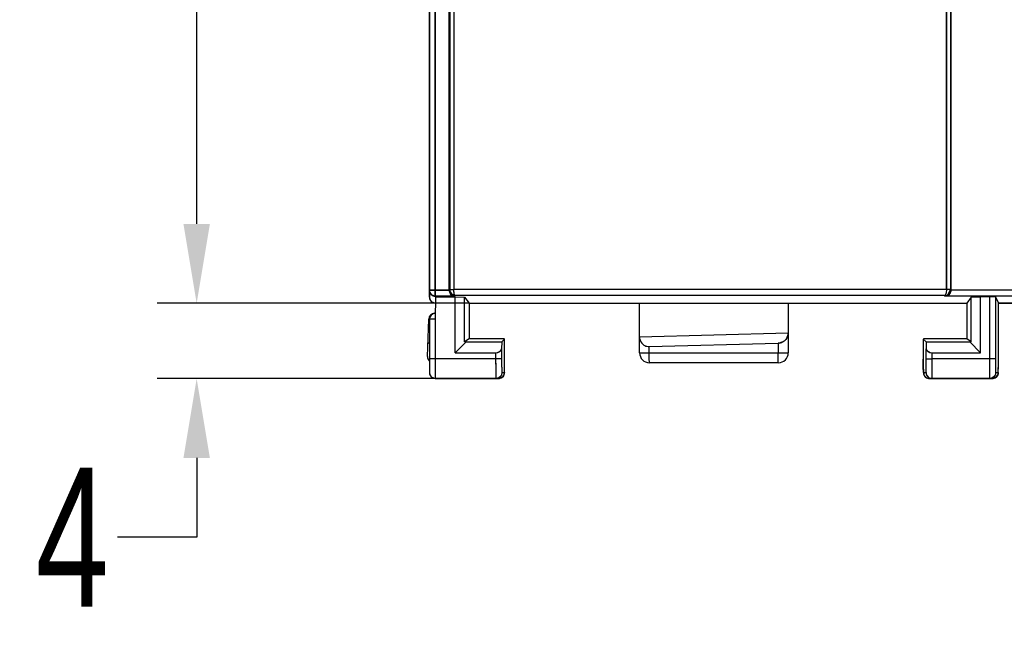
# Model space of a CAD drawing. Header units: millimetres. Extents: x -536 to 1170, y -857 to -283.
# Tile 12 of 38: x 498 to 548, y -564 to -533. Entities that reach past the tile are written whole.
import ezdxf

# ---------------------------------------------------------------- set-up
doc = ezdxf.new("R2010")
doc.units = ezdxf.units.MM
doc.header["$LTSCALE"] = 30.734
doc.header["$PDMODE"] = 3
doc.header["$PDSIZE"] = 2
doc.layers.get('0').update_dxf_attribs({"linetype": 'CONTINUOUS'})
doc.layers.get('Defpoints').update_dxf_attribs({"linetype": 'CONTINUOUS'})
doc.layers.add('标注', color=2, linetype='CONTINUOUS')
doc.styles.get("Standard").update_dxf_attribs({"font": 'txt', "width": 0.707})
doc.dimstyles.get("Standard").update_dxf_attribs({"dimtxt": 7, "dimasz": 4, "dimexe": 2, "dimexo": 0, "dimtad": 0, "dimtih": 1, "dimtoh": 1, "dimdec": 1, "dimdsep": 46, "dimtxsty": 'Standard', "dimcen": 0.09, "dimclrd": 256, "dimclre": 256, "dimclrt": 256, "dimadec": 0, "dimazin": 0, "dimtp": 0.01, "dimtm": 0.01, "dimtfac": 1, "dimtdec": 1, "dimtofl": 0, "dimtmove": 0, "dimatfit": 3, "dimfxl": 0, "dimtolj": 1, "dimarcsym": 0})

# ---------------------------------------------------------------- blocks, each defined once
blk = doc.blocks.new('*D36')
at = {"layer": 'Defpoints', "color": 0}
for p in [(518.828, -377.733), (506.794, -547.733), (520.528, -547.733)]:
    blk.add_point(p, dxfattribs=at)
at = {"layer": '标注', "lineweight": -2}
for p, q in [((518.828, -377.733), (504.794, -377.733)), ((506.794, -381.733), (506.794, -458.608)), ((506.794, -543.733), (506.794, -466.858)), ((520.528, -547.733), (504.794, -547.733))]:
    blk.add_line(p, q, dxfattribs=at)
at = {"layer": '标注'}
for points in [[(507.461, -381.733), (506.127, -381.733), (506.794, -377.733)], [(506.127, -543.733), (507.461, -543.733), (506.794, -547.733)]]:
    blk.add_solid(points, dxfattribs=at)
at = {"layer": '标注', "color": 0, "insert": (506.794, -462.733), "char_height": 7, "attachment_point": 5}
blk.add_mtext('\\A1;170', dxfattribs=at)
blk = doc.blocks.new('*D37')
at = {"layer": 'Defpoints', "color": 0}
for p in [(506.794, -547.733), (520.528, -547.733), (521.884, -551.533)]:
    blk.add_point(p, dxfattribs=at)
at = {"layer": '标注', "lineweight": -2}
for p, q in [((506.794, -543.733), (506.794, -539.733)), ((520.528, -547.733), (504.794, -547.733)), ((521.884, -551.533), (504.794, -551.533)), ((506.794, -555.533), (506.794, -559.533)), ((506.794, -559.533), (502.794, -559.533))]:
    blk.add_line(p, q, dxfattribs=at)
at = {"layer": '标注'}
for points in [[(506.127, -543.733), (507.461, -543.733), (506.794, -547.733)], [(507.461, -555.533), (506.127, -555.533), (506.794, -551.533)]]:
    blk.add_solid(points, dxfattribs=at)
at = {"layer": '标注', "color": 0, "insert": (500.519, -559.533), "char_height": 7, "attachment_point": 5}
blk.add_mtext('\\A1;4', dxfattribs=at)

msp = doc.modelspace()

# ---------------------------------------------------------------- linework, layer by layer
at = {"linetype": 'Continuous'}
for p, q in [((518.828, -377.733), (518.828, -547.405)), ((518.828, -547.38), (518.828, -377.733)), ((518.828, -547.38), (518.828, -377.733)), ((518.528, -378.033), (518.528, -547.433)), ((518.528, -547.433), (518.528, -378.033)), ((544.6, -409.711), (544.6, -547.045)), ((544.6, -547.045), (544.6, -409.711)), ((544.8, -409.911), (544.8, -547.042)), ((544.8, -409.911), (544.8, -547.042)), ((544.828, -409.683), (544.828, -547.07)), ((544.828, -409.883), (544.828, -547.07)), ((519.528, -547.07), (519.528, -411.182)), ((519.528, -547.07), (519.528, -411.182)), ((519.556, -411.21), (519.556, -547.042)), ((519.556, -411.21), (519.556, -547.042)), ((519.756, -411.21), (519.756, -547.045)), ((519.756, -411.21), (519.756, -547.045)), ((518.528, -547.08), (519.528, -547.08)), ((519.528, -547.08), (518.528, -547.08)), ((519.528, -547.07), (519.556, -547.042)), ((519.528, -547.07), (519.556, -547.042)), ((519.63, -547.302), (519.528, -547.07)), ((519.574, -547.042), (519.617, -547.043)), ((519.617, -547.043), (519.756, -547.045)), ((544.6, -547.045), (519.756, -547.045)), ((544.6, -547.045), (519.756, -547.045)), ((519.787, -547.256), (519.756, -547.045)), ((544.739, -547.043), (544.6, -547.045)), ((544.71, -547.257), (544.8, -547.042)), ((544.783, -547.042), (544.739, -547.043)), ((544.828, -547.07), (544.8, -547.042)), ((544.828, -547.07), (544.8, -547.042)), ((566.929, -547.08), (544.828, -547.08)), ((518.616, -547.292), (518.828, -547.38)), ((518.616, -547.645), (518.828, -547.733)), ((518.833, -547.405), (518.816, -548.54)), ((518.833, -547.405), (518.816, -548.54)), ((518.833, -547.405), (518.816, -548.54)), ((519.818, -547.38), (518.828, -547.38)), ((519.818, -547.38), (518.828, -547.38)), ((519.818, -547.38), (518.828, -547.38)), ((518.828, -547.405), (519.828, -547.405)), ((518.828, -547.405), (519.828, -547.405)), ((519.646, -547.257), (519.853, -547.345)), ((519.817, -547.32), (519.787, -547.256)), ((519.818, -547.38), (519.853, -547.345)), ((519.818, -547.38), (519.853, -547.345)), ((519.818, -547.38), (519.853, -547.345)), ((519.828, -547.405), (520.299, -547.428)), ((519.828, -547.405), (520.299, -547.428)), ((519.828, -550.233), (519.828, -547.405)), ((519.828, -550.233), (519.828, -547.405)), ((544.503, -547.345), (519.853, -547.345)), ((544.503, -547.345), (519.853, -547.345)), ((544.503, -547.345), (519.853, -547.345)), ((520.299, -547.428), (520.528, -547.733)), ((520.299, -547.428), (520.528, -547.733)), ((520.302, -549.684), (520.299, -547.428)), ((520.302, -549.684), (520.299, -547.428)), ((544.528, -547.37), (544.503, -547.345)), ((544.539, -547.32), (544.504, -547.345)), ((567.229, -547.37), (544.528, -547.37)), ((544.538, -547.38), (544.528, -547.37)), ((544.722, -547.306), (544.538, -547.38)), ((567.224, -547.38), (544.538, -547.38)), ((544.57, -547.256), (544.539, -547.32)), ((545.857, -547.428), (545.628, -547.733)), ((545.857, -547.428), (545.628, -547.733)), ((545.855, -549.684), (545.857, -547.428)), ((545.855, -549.684), (545.857, -547.428)), ((545.857, -547.428), (546.328, -547.405)), ((545.857, -547.428), (546.328, -547.405)), ((546.769, -547.405), (546.328, -547.405)), ((546.769, -547.405), (546.328, -547.405)), ((546.328, -550.233), (546.328, -547.405)), ((546.328, -550.233), (546.328, -547.405)), ((546.769, -547.405), (546.769, -547.38)), ((546.769, -547.405), (546.771, -550.533)), ((546.769, -547.405), (546.771, -550.533)), ((547.069, -547.415), (547.223, -547.722)), ((547.069, -547.415), (547.223, -547.722)), ((547.069, -547.415), (547.071, -550.533)), ((547.069, -547.415), (547.071, -550.533)), ((520.528, -547.733), (545.628, -547.733)), ((520.528, -547.733), (545.628, -547.733)), ((520.528, -547.733), (545.628, -547.733)), ((520.528, -547.733), (520.528, -549.533)), ((520.528, -547.733), (520.528, -549.533)), ((520.528, -547.733), (520.528, -549.533)), ((529.128, -550.233), (529.128, -547.733)), ((536.628, -547.733), (536.628, -549.233)), ((536.628, -547.733), (536.628, -550.233)), ((545.628, -547.733), (545.628, -549.533)), ((545.628, -547.733), (545.628, -549.533)), ((545.628, -547.733), (545.628, -549.533)), ((547.223, -547.722), (574.228, -547.722)), ((547.223, -550.557), (547.223, -547.722)), ((547.223, -550.693), (547.223, -547.722)), ((574.228, -547.733), (547.223, -547.733)), ((574.228, -547.733), (547.223, -547.733)), ((518.434, -550.422), (518.5, -548.531)), ((518.828, -548.538), (518.528, -548.538)), ((518.828, -548.538), (518.528, -548.538)), ((518.528, -548.538), (518.528, -551.233)), ((518.528, -548.538), (518.528, -551.233)), ((518.822, -548.538), (518.828, -550.533)), ((518.822, -548.538), (518.828, -550.533)), ((518.828, -548.538), (518.828, -551.533)), ((520.528, -549.533), (520.302, -549.684)), ((520.528, -549.533), (520.302, -549.684)), ((522.023, -549.533), (520.528, -549.533)), ((522.023, -549.533), (520.528, -549.533)), ((522.023, -549.533), (520.528, -549.533)), ((522.237, -549.534), (522.023, -549.533)), ((522.323, -549.538), (522.179, -549.682)), ((522.323, -549.538), (522.179, -549.682)), ((522.323, -550.557), (522.323, -549.538)), ((522.323, -550.693), (522.323, -549.538)), ((529.128, -549.429), (536.628, -549.233)), ((543.519, -549.534), (543.433, -549.538)), ((543.433, -549.538), (543.577, -549.682)), ((543.433, -549.538), (543.577, -549.682)), ((543.433, -549.538), (543.433, -550.594)), ((543.433, -549.538), (543.433, -550.557)), ((543.433, -549.538), (543.433, -550.557)), ((545.628, -549.533), (543.733, -549.533)), ((545.628, -549.533), (543.733, -549.533)), ((545.628, -549.533), (543.733, -549.533)), ((545.855, -549.684), (545.628, -549.533)), ((545.855, -549.684), (545.628, -549.533)), ((520.379, -549.682), (519.828, -550.233)), ((520.379, -549.682), (519.828, -550.233)), ((520.379, -549.682), (520.302, -549.684)), ((520.379, -549.682), (520.302, -549.684)), ((520.379, -549.682), (522.179, -549.682)), ((520.379, -549.682), (522.179, -549.682)), ((522.179, -549.682), (522.171, -550.027)), ((522.179, -549.682), (522.171, -550.027)), ((522.171, -550.027), (522.171, -550.533)), ((522.171, -550.027), (522.171, -550.533)), ((529.615, -549.917), (536.115, -549.747)), ((529.615, -550.233), (529.615, -549.917)), ((536.115, -549.747), (536.115, -550.233)), ((536.115, -549.747), (536.115, -550.233)), ((543.577, -549.682), (545.777, -549.682)), ((543.577, -549.682), (545.777, -549.682)), ((543.577, -549.682), (543.586, -550.027)), ((543.577, -549.682), (543.586, -550.027)), ((543.585, -550.533), (543.586, -550.027)), ((543.585, -550.533), (543.586, -550.027)), ((545.777, -549.682), (545.855, -549.684)), ((545.777, -549.682), (545.855, -549.684)), ((546.328, -550.233), (545.777, -549.682)), ((546.328, -550.233), (545.777, -549.682)), ((521.871, -550.533), (518.528, -550.533)), ((522.171, -550.533), (518.528, -550.533)), ((518.828, -550.533), (518.828, -551.533)), ((518.828, -550.533), (518.828, -551.533)), ((519.828, -550.233), (521.871, -550.233)), ((519.828, -550.233), (521.871, -550.233)), ((521.871, -550.233), (521.871, -550.533)), ((521.871, -550.233), (521.871, -550.533)), ((522.171, -550.533), (521.871, -550.533)), ((521.871, -550.533), (521.871, -550.728)), ((522.323, -550.557), (522.323, -550.557)), ((522.323, -550.69), (522.323, -550.557)), ((529.128, -550.233), (536.628, -550.233)), ((529.128, -550.233), (536.115, -550.233)), ((543.433, -550.557), (543.433, -550.557)), ((543.434, -550.661), (543.433, -550.557)), ((543.433, -550.594), (543.434, -550.826)), ((543.585, -550.533), (543.885, -550.533)), ((543.585, -550.533), (543.885, -550.533)), ((543.585, -550.669), (543.585, -550.533)), ((543.883, -551.12), (543.885, -550.533)), ((543.885, -550.233), (546.328, -550.233)), ((543.885, -550.233), (546.328, -550.233)), ((543.885, -550.533), (543.885, -550.233)), ((543.885, -550.533), (543.885, -550.233)), ((546.771, -550.533), (543.885, -550.533)), ((547.071, -550.533), (543.885, -550.533)), ((547.071, -550.533), (546.771, -550.533)), ((546.771, -550.533), (546.771, -550.728)), ((547.223, -550.557), (547.223, -550.557)), ((547.223, -550.69), (547.223, -550.557)), ((521.871, -550.728), (521.872, -550.916)), ((521.872, -550.916), (521.873, -551.089)), ((521.873, -551.089), (521.875, -551.24)), ((522.171, -550.669), (522.172, -550.801)), ((522.172, -550.801), (522.173, -550.922)), ((522.173, -550.922), (522.175, -551.028)), ((522.175, -551.028), (522.177, -551.115)), ((522.177, -551.115), (522.178, -551.15)), ((522.317, -551.155), (522.318, -551.102)), ((522.317, -551.154), (522.318, -551.12)), ((522.318, -551.12), (522.319, -551.036)), ((522.318, -551.102), (522.319, -551.039)), ((522.319, -551.039), (522.321, -550.885)), ((522.319, -551.036), (522.321, -550.934)), ((522.321, -550.885), (522.323, -550.693)), ((522.321, -550.934), (522.322, -550.818)), ((522.322, -550.818), (522.323, -550.69)), ((536.128, -550.733), (529.628, -550.733)), ((543.434, -550.69), (543.434, -550.818)), ((543.434, -550.818), (543.435, -550.934)), ((543.434, -550.826), (543.436, -551.011)), ((543.435, -550.934), (543.437, -551.036)), ((543.436, -551.011), (543.438, -551.084)), ((543.437, -551.036), (543.439, -551.12)), ((543.438, -551.084), (543.439, -551.143)), ((543.439, -551.12), (543.44, -551.154)), ((543.578, -551.15), (543.58, -551.115)), ((543.58, -551.115), (543.581, -551.028)), ((543.581, -551.028), (543.583, -550.922)), ((543.583, -550.922), (543.584, -550.801)), ((543.584, -550.801), (543.585, -550.669)), ((546.771, -550.728), (546.772, -550.916)), ((546.772, -550.916), (546.773, -551.089)), ((546.773, -551.089), (546.775, -551.24)), ((547.071, -550.669), (547.072, -550.801)), ((547.072, -550.801), (547.073, -550.922)), ((547.073, -550.922), (547.075, -551.028)), ((547.075, -551.028), (547.077, -551.115)), ((547.077, -551.115), (547.078, -551.15)), ((547.217, -551.155), (547.218, -551.102)), ((547.217, -551.154), (547.218, -551.12)), ((547.218, -551.12), (547.219, -551.036)), ((547.218, -551.102), (547.219, -551.039)), ((547.219, -551.039), (547.221, -550.885)), ((547.219, -551.036), (547.221, -550.934)), ((547.221, -550.885), (547.223, -550.693)), ((547.221, -550.934), (547.222, -550.818)), ((547.222, -550.818), (547.223, -550.69)), ((518.616, -551.445), (518.828, -551.533)), ((522.011, -551.533), (518.828, -551.533)), ((518.828, -551.533), (522.011, -551.533)), ((518.828, -551.533), (522.011, -551.533)), ((521.875, -551.24), (521.877, -551.365)), ((521.877, -551.365), (521.878, -551.415)), ((521.878, -551.415), (521.879, -551.457)), ((521.879, -551.457), (521.88, -551.49)), ((521.88, -551.49), (521.881, -551.514)), ((522.026, -551.497), (521.884, -551.533)), ((522.011, -551.533), (522.059, -551.529)), ((522.011, -551.533), (522.059, -551.529)), ((522.141, -551.387), (522.026, -551.497)), ((522.231, -551.437), (522.034, -551.532)), ((522.059, -551.529), (522.155, -551.496)), ((522.059, -551.529), (522.155, -551.496)), ((522.155, -551.496), (522.23, -551.438)), ((522.178, -551.15), (522.179, -551.179)), ((522.179, -551.179), (522.18, -551.203)), ((522.184, -551.233), (522.311, -551.233)), ((522.184, -551.233), (522.311, -551.233)), ((522.23, -551.438), (522.28, -551.367)), ((522.28, -551.367), (522.304, -551.3)), ((522.304, -551.3), (522.311, -551.257)), ((522.311, -551.257), (522.314, -551.228)), ((522.314, -551.204), (522.316, -551.182)), ((522.314, -551.228), (522.315, -551.196)), ((522.315, -551.196), (522.317, -551.155)), ((522.316, -551.182), (522.317, -551.154)), ((543.439, -551.143), (543.441, -551.19)), ((543.44, -551.154), (543.441, -551.182)), ((543.441, -551.182), (543.442, -551.204)), ((543.441, -551.19), (543.443, -551.226)), ((543.443, -551.226), (543.445, -551.259)), ((543.445, -551.233), (543.573, -551.233)), ((543.445, -551.233), (543.573, -551.233)), ((543.445, -551.233), (543.573, -551.233)), ((543.445, -551.259), (543.454, -551.307)), ((543.454, -551.307), (543.48, -551.373)), ((543.48, -551.373), (543.53, -551.442)), ((543.53, -551.442), (543.605, -551.498)), ((543.576, -551.203), (543.577, -551.179)), ((543.577, -551.179), (543.578, -551.15)), ((543.605, -551.498), (543.7, -551.53)), ((543.612, -551.382), (543.721, -551.492)), ((543.7, -551.53), (543.745, -551.533)), ((543.7, -551.53), (543.745, -551.533)), ((543.721, -551.492), (543.873, -551.533)), ((543.721, -551.492), (543.873, -551.533)), ((546.911, -551.533), (543.745, -551.533)), ((543.745, -551.533), (546.911, -551.533)), ((543.873, -551.533), (546.911, -551.533)), ((543.875, -551.505), (543.876, -551.483)), ((546.775, -551.24), (546.777, -551.365)), ((546.777, -551.365), (546.778, -551.415)), ((546.778, -551.415), (546.779, -551.457)), ((546.779, -551.457), (546.78, -551.49)), ((546.78, -551.49), (546.781, -551.514)), ((546.926, -551.497), (546.784, -551.533)), ((546.911, -551.533), (546.959, -551.529)), ((546.911, -551.533), (546.959, -551.529)), ((547.041, -551.387), (546.926, -551.497)), ((547.131, -551.437), (546.934, -551.532)), ((546.959, -551.529), (547.055, -551.496)), ((546.959, -551.529), (547.055, -551.496)), ((547.055, -551.496), (547.13, -551.438)), ((547.078, -551.15), (547.079, -551.179)), ((547.079, -551.179), (547.08, -551.203)), ((547.084, -551.233), (547.211, -551.233)), ((547.084, -551.233), (547.211, -551.233)), ((547.13, -551.438), (547.18, -551.367)), ((547.18, -551.367), (547.204, -551.3)), ((547.204, -551.3), (547.211, -551.257)), ((547.211, -551.257), (547.214, -551.228)), ((547.214, -551.204), (547.216, -551.182)), ((547.214, -551.228), (547.215, -551.196)), ((547.215, -551.196), (547.217, -551.155)), ((547.216, -551.182), (547.217, -551.154))]:
    msp.add_line(p, q, dxfattribs=at)
for points in [[(522.322, -550.794), (522.323, -550.693), (522.323, -550.584), (522.323, -550.557)], [(543.433, -550.557), (543.433, -550.594), (543.434, -550.715), (543.434, -550.826)], [(547.222, -550.794), (547.223, -550.693), (547.223, -550.584), (547.223, -550.557)], [(522.155, -551.496), (522.23, -551.438), (522.28, -551.367), (522.304, -551.3), (522.311, -551.257), (522.314, -551.228), (522.315, -551.196), (522.317, -551.155), (522.318, -551.102)], [(522.318, -551.102), (522.319, -551.039), (522.32, -550.967), (522.321, -550.885), (522.322, -550.794)], [(543.434, -550.826), (543.435, -550.925), (543.436, -551.011), (543.438, -551.084), (543.439, -551.143), (543.441, -551.19), (543.443, -551.226), (543.445, -551.259), (543.454, -551.307), (543.48, -551.373)], [(547.055, -551.496), (547.13, -551.438), (547.18, -551.367), (547.204, -551.3), (547.211, -551.257), (547.214, -551.228), (547.215, -551.196), (547.217, -551.155), (547.218, -551.102)], [(547.218, -551.102), (547.219, -551.039), (547.22, -550.967), (547.221, -550.885), (547.222, -550.794)], [(543.48, -551.373), (543.53, -551.442), (543.605, -551.498), (543.7, -551.53)]]:
    msp.add_lwpolyline(points, dxfattribs=at)
for centre, radius, start, end in [((518.828, -547.08), 0.3, 179.9997, 270.0352), ((544.528, -547.07), 0.3, 269.9688, 0.0312), ((518.828, -547.433), 0.3, 180, 270), ((518.8, -548.541), 0.3, 92, 178), ((518.828, -548.538), 0.3, 91.5, 180), ((518.734, -550.433), 0.3, 178, 224.6186), ((553.339, -550.533), 31.168, 180.0001, 180.2514), ((529.628, -550.233), 0.5, 180, 270), ((536.128, -550.233), 0.5, 270, 0), ((573.004, -550.557), 29.571, 180, 180.2581), ((578.239, -550.533), 31.168, 180.0001, 180.2514), ((518.828, -551.233), 0.3, 180, 270), ((521.885, -551.233), 0.3, 293.7764, 298.1019), ((522.011, -551.242), 0.291, 270.0136, 274.5513), ((543.745, -551.24), 0.293, 263.366, 269.9718), ((546.785, -551.233), 0.3, 293.7764, 298.1019), ((546.911, -551.242), 0.291, 270.0136, 274.5513)]:
    msp.add_arc(centre, radius, start, end, dxfattribs=at)
for centre, ratio, start_param, end_param in [((546.769, -547.415), 0.034921, 0.017464, 1.570818), ((522.023, -549.538), 0.017476, -0.017453, 1.570796), ((543.733, -549.538), 0.017476, 1.570796, 3.159046), ((543.733, -549.538), 0.017476, 1.570796, 3.159046), ((521.871, -550.023), 0.7, -1.56996, -0.016607), ((543.886, -550.023), 0.7, -3.124986, -1.571632)]:
    msp.add_ellipse(centre, major_axis=(0.3, 0), ratio=ratio, start_param=start_param, end_param=end_param, dxfattribs=at)
for points in [[(518.528, -547.08), (518.528, -547.157), (518.562, -547.238), (518.616, -547.292)], [(519.556, -547.042), (519.556, -547.12), (519.591, -547.202), (519.646, -547.257)], [(544.6, -547.045), (544.599, -547.116), (544.591, -547.188), (544.57, -547.256)], [(544.828, -547.08), (544.828, -547.163), (544.785, -547.251), (544.722, -547.306)], [(518.528, -547.433), (518.528, -547.509), (518.562, -547.591), (518.616, -547.645)], [(519.818, -547.38), (519.75, -547.377), (519.68, -547.348), (519.63, -547.302)], [(519.853, -547.345), (519.838, -547.343), (519.826, -547.332), (519.817, -547.32)], [(544.504, -547.345), (544.578, -547.344), (544.657, -547.31), (544.71, -547.257)], [(518.82, -548.238), (518.681, -548.242), (518.528, -548.399), (518.528, -548.538)], [(522.323, -549.538), (522.343, -549.518), (522.266, -549.535), (522.237, -549.534)], [(543.733, -549.533), (543.662, -549.533), (543.591, -549.533), (543.519, -549.534)], [(521.871, -550.233), (521.992, -550.233), (522.168, -550.148), (522.171, -550.027)], [(543.586, -550.027), (543.588, -550.148), (543.764, -550.233), (543.885, -550.233)], [(543.876, -551.483), (543.881, -551.362), (543.882, -551.241), (543.883, -551.12)], [(518.528, -551.233), (518.528, -551.309), (518.562, -551.391), (518.616, -551.445)], [(522.005, -551.507), (521.967, -551.524), (521.925, -551.533), (521.884, -551.533)], [(522.011, -551.533), (522.019, -551.533), (522.026, -551.533), (522.034, -551.532)], [(522.184, -551.233), (522.184, -551.286), (522.168, -551.341), (522.141, -551.387)], [(522.311, -551.233), (522.311, -551.306), (522.281, -551.383), (522.231, -551.437)], [(543.445, -551.233), (543.445, -551.283), (543.459, -551.336), (543.484, -551.38)], [(543.484, -551.38), (543.508, -551.423), (543.544, -551.461), (543.587, -551.488)], [(543.573, -551.233), (543.573, -551.284), (543.587, -551.337), (543.612, -551.382)], [(543.587, -551.488), (543.624, -551.511), (543.668, -551.526), (543.711, -551.531)], [(543.587, -551.488), (543.624, -551.511), (543.668, -551.526), (543.712, -551.531)], [(543.712, -551.531), (543.723, -551.532), (543.734, -551.533), (543.745, -551.533)], [(546.905, -551.507), (546.867, -551.524), (546.825, -551.533), (546.784, -551.533)], [(546.911, -551.533), (546.919, -551.533), (546.926, -551.533), (546.934, -551.532)], [(547.084, -551.233), (547.084, -551.286), (547.068, -551.341), (547.041, -551.387)], [(547.211, -551.233), (547.211, -551.306), (547.181, -551.383), (547.131, -551.437)]]:
    msp.add_open_spline(points, degree=3, dxfattribs=at)
for points, knots in [([(519.818, -547.38), (519.75, -547.377), (519.596, -547.314), (519.528, -547.154), (519.528, -547.07)], [0, 0, 0, 0, 0.445302, 1, 1, 1, 1]), ([(519.556, -547.042), (519.562, -547.042), (519.582, -547.042), (519.649, -547.045), (519.71, -547.045), (519.756, -547.045)], [0, 0, 0, 0, 0.086075, 0.3049, 1, 1, 1, 1]), ([(519.556, -547.042), (519.556, -547.12), (519.62, -547.279), (519.778, -547.344), (519.853, -547.345)], [0, 0, 0, 0, 0.509721, 1, 1, 1, 1]), ([(519.853, -547.345), (519.838, -547.343), (519.807, -547.314), (519.768, -547.213), (519.757, -547.116), (519.756, -547.045)], [0, 0, 0, 0, 0.131919, 0.348863, 1, 1, 1, 1]), ([(544.503, -547.345), (544.578, -547.344), (544.736, -547.279), (544.8, -547.12), (544.8, -547.042)], [0, 0, 0, 0, 0.49059, 1, 1, 1, 1]), ([(544.6, -547.045), (544.599, -547.116), (544.588, -547.213), (544.549, -547.314), (544.518, -547.343), (544.503, -547.345)], [0, 0, 0, 0, 0.650729, 0.867903, 1, 1, 1, 1]), ([(544.8, -547.042), (544.794, -547.042), (544.774, -547.042), (544.707, -547.045), (544.646, -547.045), (544.6, -547.045)], [0, 0, 0, 0, 0.086075, 0.304899, 1, 1, 1, 1]), ([(547.069, -547.415), (547.056, -547.388), (546.92, -547.431), (546.839, -547.405), (546.769, -547.405)], [0, 0, 0, 0, 0.299668, 1, 1, 1, 1]), ([(518.5, -548.531), (518.5, -548.532), (518.511, -548.533), (518.516, -548.535), (518.521, -548.535)], [0, 0, 0, 0, 0.265056, 1, 1, 1, 1]), ([(529.125, -549.429), (529.125, -549.542), (529.188, -549.729), (529.394, -549.889), (529.539, -549.919), (529.615, -549.917)], [0, 0, 0, 0, 0.44322, 0.701841, 1, 1, 1, 1]), ([(536.115, -549.747), (536.193, -549.745), (536.34, -549.706), (536.506, -549.572), (536.603, -549.409), (536.628, -549.29), (536.628, -549.233)], [0, 0, 0, 0, 0.293359, 0.552886, 0.784175, 1, 1, 1, 1]), ([(536.628, -549.226), (536.628, -549.245), (536.625, -549.282), (536.616, -549.335), (536.602, -549.385), (536.577, -549.448), (536.535, -549.521), (536.475, -549.592), (536.428, -549.631), (536.405, -549.648)], [0, 0, 0, 0, 0.103448, 0.206897, 0.310345, 0.413793, 0.62069, 0.827586, 1, 1, 1, 1]), ([(518.522, -549.756), (518.513, -549.755), (518.497, -549.753), (518.476, -549.752), (518.466, -549.749), (518.458, -549.748), (518.458, -549.747)], [0, 0, 0, 0, 0.424909, 0.736965, 0.929754, 1, 1, 1, 1]), ([(536.405, -549.648), (536.401, -549.651), (536.369, -549.673), (536.305, -549.708), (536.212, -549.737), (536.149, -549.746), (536.115, -549.747)], [0, 0, 0, 0, 0.052632, 0.368421, 0.684211, 1, 1, 1, 1]), ([(521.871, -550.533), (521.871, -550.598), (521.871, -550.726), (521.872, -550.911), (521.873, -551.082), (521.875, -551.231), (521.876, -551.34), (521.878, -551.412), (521.879, -551.454), (521.88, -551.486), (521.88, -551.512), (521.883, -551.523), (521.882, -551.533), (521.884, -551.533)], [0, 0, 0, 0, 0.195195, 0.38283, 0.555681, 0.70713, 0.831391, 0.881797, 0.923721, 0.956763, 0.980609, 0.995042, 1, 1, 1, 1]), ([(522.171, -550.533), (522.171, -550.578), (522.171, -550.668), (522.172, -550.797), (522.173, -550.917), (522.175, -551.022), (522.176, -551.098), (522.178, -551.148), (522.179, -551.178), (522.18, -551.2), (522.181, -551.218), (522.183, -551.226), (522.182, -551.233), (522.184, -551.233)], [0, 0, 0, 0, 0.195143, 0.382728, 0.555532, 0.706942, 0.831176, 0.881576, 0.9235, 0.95655, 0.980417, 0.994896, 1, 1, 1, 1]), ([(522.311, -551.233), (522.312, -551.233), (522.312, -551.226), (522.314, -551.219), (522.314, -551.202), (522.316, -551.18), (522.317, -551.152), (522.318, -551.103), (522.32, -551.03), (522.321, -550.929), (522.322, -550.814), (522.323, -550.688), (522.323, -550.602), (522.323, -550.557)], [0, 0, 0, 0, 0.005095, 0.019457, 0.043103, 0.075897, 0.117519, 0.167567, 0.291143, 0.442001, 0.614737, 0.803291, 1, 1, 1, 1]), ([(529.628, -550.733), (529.627, -550.733), (529.627, -550.728), (529.625, -550.722), (529.624, -550.71), (529.622, -550.685), (529.621, -550.643), (529.619, -550.582), (529.617, -550.507), (529.615, -550.389), (529.615, -550.297), (529.615, -550.233)], [0, 0, 0, 0, 0.005468, 0.02008, 0.043981, 0.077047, 0.169487, 0.293649, 0.444988, 0.617781, 1, 1, 1, 1]), ([(536.128, -550.733), (536.127, -550.733), (536.127, -550.728), (536.125, -550.722), (536.124, -550.71), (536.122, -550.685), (536.121, -550.643), (536.119, -550.582), (536.117, -550.507), (536.115, -550.389), (536.115, -550.297), (536.115, -550.233)], [0, 0, 0, 0, 0.005469, 0.020085, 0.043992, 0.077065, 0.169543, 0.293722, 0.445033, 0.617793, 1, 1, 1, 1]), ([(543.433, -550.557), (543.433, -550.602), (543.434, -550.688), (543.434, -550.814), (543.435, -550.93), (543.437, -551.03), (543.438, -551.103), (543.44, -551.152), (543.441, -551.18), (543.442, -551.202), (543.442, -551.219), (543.444, -551.226), (543.444, -551.233), (543.445, -551.233)], [0, 0, 0, 0, 0.196966, 0.385308, 0.558096, 0.709005, 0.832525, 0.882564, 0.924157, 0.956928, 0.980584, 0.994932, 1, 1, 1, 1]), ([(543.573, -551.233), (543.574, -551.233), (543.574, -551.226), (543.576, -551.218), (543.576, -551.2), (543.578, -551.178), (543.579, -551.148), (543.58, -551.098), (543.582, -551.021), (543.583, -550.917), (543.584, -550.797), (543.585, -550.668), (543.585, -550.578), (543.585, -550.533)], [0, 0, 0, 0, 0.005135, 0.019629, 0.043489, 0.076569, 0.118531, 0.168948, 0.29326, 0.444643, 0.617402, 0.805151, 1, 1, 1, 1]), ([(543.876, -551.483), (543.881, -551.362), (543.883, -551.045), (543.885, -550.729), (543.885, -550.533)], [0, 0, 0, 0, 0.382476, 1, 1, 1, 1]), ([(546.771, -550.533), (546.771, -550.598), (546.771, -550.726), (546.772, -550.911), (546.773, -551.082), (546.775, -551.231), (546.776, -551.34), (546.778, -551.412), (546.779, -551.454), (546.78, -551.486), (546.78, -551.512), (546.783, -551.523), (546.782, -551.533), (546.784, -551.533)], [0, 0, 0, 0, 0.195195, 0.38283, 0.555681, 0.70713, 0.831391, 0.881797, 0.923721, 0.956763, 0.980609, 0.995042, 1, 1, 1, 1]), ([(547.071, -550.533), (547.071, -550.578), (547.071, -550.668), (547.072, -550.797), (547.073, -550.917), (547.075, -551.022), (547.076, -551.098), (547.078, -551.148), (547.079, -551.178), (547.08, -551.2), (547.081, -551.218), (547.083, -551.226), (547.082, -551.233), (547.084, -551.233)], [0, 0, 0, 0, 0.195143, 0.382728, 0.555532, 0.706942, 0.831176, 0.881576, 0.9235, 0.95655, 0.980417, 0.994896, 1, 1, 1, 1]), ([(547.211, -551.233), (547.212, -551.233), (547.212, -551.226), (547.214, -551.219), (547.214, -551.202), (547.216, -551.18), (547.217, -551.152), (547.218, -551.103), (547.22, -551.03), (547.221, -550.929), (547.222, -550.814), (547.223, -550.688), (547.223, -550.602), (547.223, -550.557)], [0, 0, 0, 0, 0.005095, 0.019457, 0.043103, 0.075897, 0.117519, 0.167567, 0.291143, 0.442001, 0.614737, 0.803291, 1, 1, 1, 1]), ([(543.445, -551.233), (543.445, -551.233), (543.444, -551.229), (543.442, -551.214), (543.441, -551.192), (543.44, -551.161), (543.439, -551.121), (543.437, -551.07), (543.436, -551.006), (543.435, -550.924), (543.434, -550.823), (543.434, -550.73), (543.434, -550.674), (543.434, -550.661)], [0, 0, 0, 0, 0.097349, 0.194699, 0.292048, 0.389398, 0.486747, 0.584096, 0.681446, 0.778795, 0.876145, 0.973494, 1, 1, 1, 1]), ([(522.184, -551.233), (522.184, -551.286), (522.154, -551.395), (522.073, -551.472), (522.026, -551.497)], [0, 0, 0, 0, 0.500019, 1, 1, 1, 1]), ([(522.311, -551.233), (522.311, -551.306), (522.254, -551.457), (522.107, -551.526), (522.034, -551.532)], [0, 0, 0, 0, 0.499843, 1, 1, 1, 1]), ([(543.445, -551.233), (543.445, -551.283), (543.471, -551.385), (543.544, -551.461), (543.587, -551.488)], [0, 0, 0, 0, 0.499999, 1, 1, 1, 1]), ([(543.573, -551.233), (543.573, -551.284), (543.6, -551.389), (543.676, -551.466), (543.721, -551.492)], [0, 0, 0, 0, 0.500014, 1, 1, 1, 1]), ([(543.573, -551.233), (543.573, -551.234), (543.573, -551.237), (543.573, -551.241), (543.573, -551.244), (543.573, -551.246), (543.573, -551.247), (543.573, -551.25), (543.573, -551.253), (543.574, -551.256), (543.574, -551.26), (543.574, -551.263), (543.575, -551.267), (543.575, -551.27), (543.575, -551.272), (543.576, -551.275), (543.576, -551.278), (543.577, -551.282), (543.577, -551.285), (543.577, -551.286), (543.578, -551.288), (543.578, -551.29), (543.579, -551.292), (543.579, -551.294), (543.579, -551.296), (543.58, -551.298), (543.58, -551.298), (543.58, -551.299), (543.58, -551.3), (543.581, -551.303), (543.582, -551.307), (543.583, -551.31), (543.583, -551.312)], [0, 0, 0, 0, 0.0625, 0.125, 0.15625, 0.171875, 0.1875, 0.21875, 0.25, 0.3125, 0.34375, 0.375, 0.4375, 0.46875, 0.5, 0.53125, 0.5625, 0.625, 0.65625, 0.671875, 0.6875, 0.71875, 0.75, 0.78125, 0.8125, 0.828125, 0.835938, 0.84375, 0.859375, 0.875, 0.9375, 1, 1, 1, 1]), ([(543.583, -551.312), (543.584, -551.314), (543.584, -551.316), (543.585, -551.319), (543.586, -551.321), (543.586, -551.322), (543.587, -551.323), (543.587, -551.324), (543.587, -551.325), (543.587, -551.326), (543.588, -551.327), (543.588, -551.328), (543.589, -551.33), (543.589, -551.33), (543.589, -551.331), (543.589, -551.332), (543.59, -551.332), (543.59, -551.334), (543.591, -551.335), (543.591, -551.338), (543.592, -551.34), (543.593, -551.341), (543.593, -551.342), (543.593, -551.343), (543.594, -551.343), (543.594, -551.344), (543.594, -551.345), (543.595, -551.347), (543.596, -551.349), (543.596, -551.35)], [0, 0, 0, 0, 0.125, 0.1875, 0.25, 0.28125, 0.3125, 0.328125, 0.34375, 0.375, 0.40625, 0.4375, 0.46875, 0.484375, 0.5, 0.515625, 0.53125, 0.5625, 0.625, 0.6875, 0.75, 0.78125, 0.8125, 0.828125, 0.84375, 0.859375, 0.875, 0.9375, 1, 1, 1, 1]), ([(543.596, -551.35), (543.598, -551.353), (543.601, -551.359), (543.604, -551.366), (543.606, -551.37), (543.608, -551.374), (543.609, -551.376), (543.61, -551.378), (543.61, -551.378), (543.611, -551.379), (543.611, -551.38), (543.613, -551.383), (543.615, -551.387), (543.619, -551.392), (543.622, -551.397), (543.624, -551.401), (543.626, -551.404), (543.627, -551.405), (543.627, -551.405), (543.628, -551.406), (543.629, -551.408), (543.63, -551.41), (543.633, -551.413), (543.636, -551.416), (543.639, -551.42), (543.641, -551.423), (543.643, -551.426), (543.645, -551.428), (543.646, -551.429), (543.646, -551.43), (543.647, -551.43), (543.647, -551.431), (543.648, -551.432), (543.649, -551.433), (543.651, -551.435), (543.653, -551.437), (543.656, -551.44), (543.659, -551.443), (543.663, -551.447), (543.666, -551.45), (543.668, -551.452), (543.669, -551.453), (543.67, -551.454), (543.67, -551.454), (543.671, -551.455), (543.674, -551.457), (543.677, -551.46), (543.681, -551.464), (543.686, -551.467), (543.689, -551.47), (543.692, -551.472), (543.693, -551.473), (543.693, -551.473), (543.694, -551.474), (543.696, -551.475), (543.698, -551.476), (543.701, -551.479), (543.706, -551.482), (543.712, -551.486), (543.718, -551.49), (543.721, -551.492)], [0, 0, 0, 0, 0.0625, 0.09375, 0.125, 0.140625, 0.15625, 0.164062, 0.167969, 0.171875, 0.179688, 0.1875, 0.21875, 0.25, 0.28125, 0.3125, 0.320312, 0.328125, 0.332031, 0.335938, 0.34375, 0.359375, 0.375, 0.40625, 0.4375, 0.453125, 0.46875, 0.484375, 0.492188, 0.496094, 0.5, 0.503906, 0.507812, 0.515625, 0.53125, 0.546875, 0.5625, 0.59375, 0.625, 0.640625, 0.65625, 0.664062, 0.667969, 0.671875, 0.679688, 0.6875, 0.71875, 0.75, 0.78125, 0.8125, 0.820312, 0.828125, 0.832031, 0.835938, 0.84375, 0.859375, 0.875, 0.90625, 0.9375, 1, 1, 1, 1]), ([(543.721, -551.492), (543.724, -551.493), (543.728, -551.496), (543.734, -551.499), (543.738, -551.501), (543.741, -551.502), (543.742, -551.503), (543.744, -551.504), (543.745, -551.505), (543.748, -551.506), (543.752, -551.507), (543.756, -551.509), (543.761, -551.511), (543.764, -551.513), (543.767, -551.514), (543.769, -551.514), (543.77, -551.515), (543.772, -551.515), (543.777, -551.517), (543.782, -551.519), (543.788, -551.52), (543.79, -551.521), (543.792, -551.522), (543.793, -551.522), (543.794, -551.523), (543.796, -551.523), (543.799, -551.524), (543.803, -551.524), (543.808, -551.526), (543.812, -551.527), (543.816, -551.527), (543.818, -551.528), (543.819, -551.528), (543.821, -551.528), (543.824, -551.529), (543.828, -551.529), (543.833, -551.53), (543.838, -551.531), (543.842, -551.531), (543.844, -551.532), (543.846, -551.532), (543.848, -551.532), (543.85, -551.532), (543.853, -551.532), (543.857, -551.532), (543.864, -551.533), (543.869, -551.533), (543.873, -551.533)], [0, 0, 0, 0, 0.0625, 0.09375, 0.125, 0.140625, 0.15625, 0.164062, 0.171875, 0.1875, 0.21875, 0.25, 0.28125, 0.3125, 0.328125, 0.335938, 0.34375, 0.359375, 0.375, 0.4375, 0.46875, 0.484375, 0.492188, 0.5, 0.507812, 0.515625, 0.53125, 0.5625, 0.59375, 0.625, 0.640625, 0.65625, 0.664062, 0.671875, 0.6875, 0.71875, 0.75, 0.78125, 0.8125, 0.828125, 0.835938, 0.84375, 0.859375, 0.875, 0.90625, 0.9375, 1, 1, 1, 1]), ([(543.873, -551.533), (543.874, -551.533), (543.873, -551.526), (543.875, -551.519), (543.875, -551.502), (543.876, -551.49), (543.876, -551.483)], [0, 0, 0, 0, 0.065935, 0.254853, 0.566664, 1, 1, 1, 1]), ([(547.084, -551.233), (547.084, -551.286), (547.054, -551.395), (546.973, -551.472), (546.926, -551.497)], [0, 0, 0, 0, 0.500019, 1, 1, 1, 1]), ([(547.211, -551.233), (547.211, -551.306), (547.154, -551.457), (547.007, -551.526), (546.934, -551.532)], [0, 0, 0, 0, 0.499843, 1, 1, 1, 1])]:
    msp.add_open_spline(points, degree=3, knots=knots, dxfattribs=at)

# ---------------------------------------------------------------- dimensions: what is measured, and where the dimension line sits
at = {"layer": '标注'}
for p1, picture, middle in [((518.828, -377.733), '*D36', (506.794, -462.733)), ((521.884, -551.533), '*D37', (500.519, -559.533))]:
    dim = msp.add_linear_dim(base=(506.794, -547.733), p1=p1, p2=(520.528, -547.733), angle=90, dimstyle='Standard', override={"dimtad": 0, "dimtih": 1, "dimtoh": 1, "dimdec": 0, "dimzin": 0, "dimtxsty": 'Standard', "dimcen": 5.0292, "dimclrt": 0, "dimtol": 0, "dimtdec": 4, "dimtzin": 0}, dxfattribs=at)
    dim.commit()
    dim.dimension.update_dxf_attribs({"geometry": picture, "text_midpoint": middle, "dimtype": 160})

doc.saveas('drawing.dxf')
